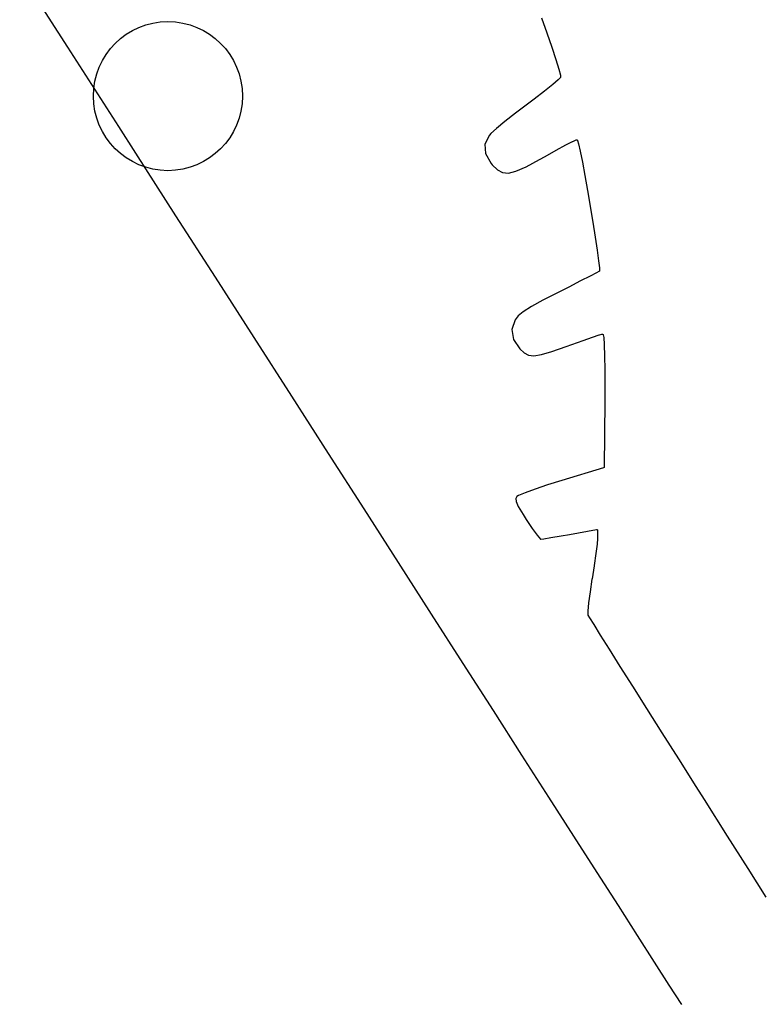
# Model space of a CAD drawing. Extents: x 4.86 to 6.83, y -5.61 to -2.67.
# Tile 14 of 17: x 5.97 to 6.12, y -3.42 to -3.21. Entities that reach past the tile are written whole.
import ezdxf

# ---------------------------------------------------------------- set-up
doc = ezdxf.new("R2010")
doc.units = 0
doc.header["$MEASUREMENT"] = 0
doc.layers.add('BLACK', color=7, linetype='CONTINUOUS')

msp = doc.modelspace()

# ---------------------------------------------------------------- linework, layer by layer
at = {"layer": 'BLACK', "linetype": 'CONTINUOUS'}
for p, q in [((5.97532, -3.21802), (5.96515, -3.20217)), ((6.07538, -3.21183), (6.07652, -3.21501)), ((6.07652, -3.21501), (6.07652, -3.21502)), ((6.07652, -3.21502), (6.07755, -3.218)), ((5.98608, -3.23478), (5.97532, -3.21802)), ((5.97532, -3.21802), (5.97532, -3.21802)), ((5.97532, -3.21802), (5.97532, -3.21802)), ((6.07755, -3.218), (6.07756, -3.218)), ((6.07756, -3.218), (6.07842, -3.2206)), ((6.07842, -3.2206), (6.07842, -3.2206)), ((6.07842, -3.2206), (6.07842, -3.2206)), ((6.07842, -3.2206), (6.07842, -3.2206)), ((6.07842, -3.2206), (6.07905, -3.22264)), ((6.07905, -3.22264), (6.07906, -3.22264)), ((6.07906, -3.22264), (6.07906, -3.22264)), ((6.07906, -3.22264), (6.07906, -3.22265)), ((6.07906, -3.22265), (6.07939, -3.22394)), ((6.07894, -3.22489), (6.07777, -3.22588)), ((6.07895, -3.22488), (6.07894, -3.22489)), ((6.07896, -3.22487), (6.07895, -3.22487)), ((6.07895, -3.22487), (6.07895, -3.22488)), ((6.07938, -3.22441), (6.07896, -3.22487)), ((6.07939, -3.2244), (6.07938, -3.22441)), ((6.07938, -3.22441), (6.07938, -3.22441)), ((6.07939, -3.22394), (6.07939, -3.22395)), ((6.07939, -3.22395), (6.07939, -3.22396)), ((6.07939, -3.22396), (6.07939, -3.22397)), ((6.07939, -3.22397), (6.07943, -3.22425)), ((6.0794, -3.22438), (6.07939, -3.22439)), ((6.07939, -3.22439), (6.07939, -3.2244)), ((6.07941, -3.22437), (6.0794, -3.22438)), ((6.07942, -3.22435), (6.07941, -3.22436)), ((6.07941, -3.22436), (6.07941, -3.22437)), ((6.07941, -3.22437), (6.07941, -3.22437)), ((6.07943, -3.22432), (6.07942, -3.22433)), ((6.07942, -3.22433), (6.07942, -3.22434)), ((6.07942, -3.22434), (6.07942, -3.22435)), ((6.07943, -3.22425), (6.07943, -3.22426)), ((6.07943, -3.22426), (6.07943, -3.22426)), ((6.07943, -3.22426), (6.07943, -3.22427)), ((6.07943, -3.22427), (6.07943, -3.22428)), ((6.07943, -3.22428), (6.07943, -3.22429)), ((6.07943, -3.22429), (6.07943, -3.2243)), ((6.07943, -3.2243), (6.07943, -3.22431)), ((6.07943, -3.22431), (6.07943, -3.22432)), ((6.07777, -3.22588), (6.07601, -3.22728)), ((6.07777, -3.22588), (6.07777, -3.22588)), ((6.07777, -3.22588), (6.07777, -3.22588)), ((6.07777, -3.22588), (6.07777, -3.22588)), ((6.07381, -3.22898), (6.0724, -3.23004)), ((6.07601, -3.22729), (6.07381, -3.22898)), ((6.07381, -3.22898), (6.07381, -3.22898)), ((6.07381, -3.22898), (6.07381, -3.22898)), ((6.07601, -3.22728), (6.07601, -3.22729)), ((6.07601, -3.22729), (6.07601, -3.22729)), ((6.07601, -3.22729), (6.07601, -3.22729)), ((6.0724, -3.23004), (6.06991, -3.23193)), ((6.06991, -3.23193), (6.06766, -3.23371)), ((5.98967, -3.24038), (5.98608, -3.23478)), ((5.98608, -3.23478), (5.98608, -3.23478)), ((5.98608, -3.23478), (5.98608, -3.23478)), ((6.06585, -3.23521), (6.06467, -3.23628)), ((6.06766, -3.23371), (6.06585, -3.23521)), ((6.06439, -3.23658), (6.06344, -3.2385)), ((6.06467, -3.23628), (6.06439, -3.23658)), ((6.08197, -3.23791), (6.08269, -3.23761)), ((6.08269, -3.23761), (6.0827, -3.2376)), ((6.08269, -3.23761), (6.08269, -3.23761)), ((6.0827, -3.2376), (6.08271, -3.2376)), ((6.08271, -3.2376), (6.08272, -3.2376)), ((6.08272, -3.2376), (6.08273, -3.2376)), ((6.08273, -3.2376), (6.08274, -3.23759)), ((6.08274, -3.23759), (6.08274, -3.23759)), ((6.08274, -3.23759), (6.08275, -3.23759)), ((6.08275, -3.23759), (6.08277, -3.23759)), ((6.08277, -3.23759), (6.08277, -3.23759)), ((6.08277, -3.23759), (6.08278, -3.23759)), ((6.08278, -3.23759), (6.08282, -3.2376)), ((6.08282, -3.2376), (6.08283, -3.2376)), ((6.08283, -3.2376), (6.08284, -3.2376)), ((6.08284, -3.2376), (6.08286, -3.2376)), ((6.08286, -3.2376), (6.08286, -3.2376)), ((6.08286, -3.2376), (6.08286, -3.2376)), ((6.08286, -3.2376), (6.08288, -3.23761)), ((6.08288, -3.23761), (6.0829, -3.23762)), ((6.06344, -3.2385), (6.06356, -3.24048)), ((6.0785, -3.23975), (6.08051, -3.23866)), ((6.08051, -3.23866), (6.08196, -3.23792)), ((6.08051, -3.23866), (6.08051, -3.23866)), ((6.08051, -3.23866), (6.08051, -3.23866)), ((6.08051, -3.23866), (6.08051, -3.23866)), ((6.08196, -3.23792), (6.08196, -3.23791)), ((6.08196, -3.23791), (6.08197, -3.23791)), ((6.08197, -3.23791), (6.08197, -3.23791)), ((6.0829, -3.23762), (6.0829, -3.23762)), ((6.0829, -3.23762), (6.0829, -3.23762)), ((6.0829, -3.23762), (6.08291, -3.23763)), ((6.08291, -3.23763), (6.08293, -3.23764)), ((6.08293, -3.23764), (6.08293, -3.23764)), ((6.08293, -3.23764), (6.08293, -3.23764)), ((6.08293, -3.23764), (6.08294, -3.23765)), ((6.08294, -3.23765), (6.08296, -3.23766)), ((6.08296, -3.23766), (6.08296, -3.23767)), ((6.08296, -3.23767), (6.08296, -3.23767)), ((6.08296, -3.23767), (6.08297, -3.23768)), ((6.08297, -3.23768), (6.08298, -3.2377)), ((6.08298, -3.2377), (6.08298, -3.2377)), ((6.08298, -3.2377), (6.08298, -3.2377)), ((6.08298, -3.2377), (6.08299, -3.23772)), ((6.08299, -3.23772), (6.08299, -3.23773)), ((6.08299, -3.23773), (6.08321, -3.2384)), ((6.08321, -3.2384), (6.08321, -3.23841)), ((6.08321, -3.23841), (6.08322, -3.23841)), ((6.08322, -3.23841), (6.08322, -3.23842)), ((6.08322, -3.23842), (6.08357, -3.23999)), ((5.99816, -3.25361), (5.98967, -3.24038)), ((5.98967, -3.24038), (5.98967, -3.24038)), ((5.98967, -3.24038), (5.98967, -3.24038)), ((6.06356, -3.24048), (6.06477, -3.24257)), ((6.07212, -3.24329), (6.07498, -3.24175)), ((6.07498, -3.24175), (6.07613, -3.24109)), ((6.07613, -3.24109), (6.0785, -3.23975)), ((6.07613, -3.24109), (6.07613, -3.24109)), ((6.07613, -3.24109), (6.07613, -3.24109)), ((6.0785, -3.23975), (6.0785, -3.23975)), ((6.0785, -3.23975), (6.0785, -3.23975)), ((6.08357, -3.23999), (6.08357, -3.23999)), ((6.08357, -3.23999), (6.08357, -3.23999)), ((6.08357, -3.23999), (6.08357, -3.24)), ((6.08357, -3.24), (6.08402, -3.24228)), ((6.06477, -3.24257), (6.06499, -3.24284)), ((6.06499, -3.24284), (6.06609, -3.24392)), ((6.06998, -3.24424), (6.07212, -3.24329)), ((6.08402, -3.24228), (6.08402, -3.24228)), ((6.08402, -3.24228), (6.08402, -3.24229)), ((6.08402, -3.24229), (6.08455, -3.24511)), ((6.06609, -3.24392), (6.06715, -3.24452)), ((6.06715, -3.24452), (6.06838, -3.24463)), ((6.06838, -3.24463), (6.06998, -3.24424)), ((6.08455, -3.24511), (6.08455, -3.24511)), ((6.08455, -3.24511), (6.08455, -3.24511)), ((6.08455, -3.24511), (6.08511, -3.24828)), ((6.08511, -3.24828), (6.08511, -3.24828)), ((6.08511, -3.24828), (6.08511, -3.24828)), ((6.08511, -3.24828), (6.08568, -3.25163)), ((6.08568, -3.25163), (6.08568, -3.25164)), ((6.08568, -3.25164), (6.08623, -3.25498)), ((6.0065, -3.2666), (5.99816, -3.25361)), ((5.99816, -3.25361), (5.99816, -3.25361)), ((5.99816, -3.25361), (5.99816, -3.25361)), ((6.08623, -3.25498), (6.08623, -3.25498)), ((6.08623, -3.25498), (6.08623, -3.25498)), ((6.08623, -3.25498), (6.08673, -3.25813)), ((6.08673, -3.25813), (6.08673, -3.25813)), ((6.08673, -3.25813), (6.08673, -3.25813)), ((6.08673, -3.25813), (6.08715, -3.26091)), ((6.08715, -3.26091), (6.08715, -3.26091)), ((6.08715, -3.26091), (6.08746, -3.26314)), ((6.08746, -3.26314), (6.08746, -3.26315)), ((6.08746, -3.26315), (6.08746, -3.26315)), ((6.08746, -3.26315), (6.08746, -3.26315)), ((6.08746, -3.26315), (6.08762, -3.26465)), ((6.01466, -3.27932), (6.0065, -3.2666)), ((6.0065, -3.2666), (6.0065, -3.2666)), ((6.08565, -3.26638), (6.08365, -3.2674)), ((6.087, -3.26569), (6.08565, -3.26638)), ((6.08565, -3.26638), (6.08565, -3.26638)), ((6.08565, -3.26638), (6.08565, -3.26638)), ((6.08751, -3.26542), (6.087, -3.26569)), ((6.087, -3.26569), (6.087, -3.26569)), ((6.087, -3.26569), (6.087, -3.26569)), ((6.08752, -3.26542), (6.08751, -3.26542)), ((6.08753, -3.26541), (6.08752, -3.26541)), ((6.08752, -3.26541), (6.08752, -3.26542)), ((6.08754, -3.2654), (6.08753, -3.26541)), ((6.08755, -3.26539), (6.08754, -3.2654)), ((6.08756, -3.26538), (6.08755, -3.26539)), ((6.08755, -3.26539), (6.08755, -3.26539)), ((6.08757, -3.26537), (6.08756, -3.26538)), ((6.08758, -3.26536), (6.08757, -3.26537)), ((6.08757, -3.26537), (6.08757, -3.26537)), ((6.08759, -3.26535), (6.08758, -3.26536)), ((6.0876, -3.26533), (6.08759, -3.26533)), ((6.08759, -3.26533), (6.08759, -3.26534)), ((6.08759, -3.26534), (6.08759, -3.26535)), ((6.08761, -3.26531), (6.0876, -3.26532)), ((6.0876, -3.26532), (6.0876, -3.26533)), ((6.08762, -3.26525), (6.08761, -3.26526)), ((6.08761, -3.26526), (6.08761, -3.26527)), ((6.08761, -3.26527), (6.08761, -3.26528)), ((6.08761, -3.26528), (6.08761, -3.26529)), ((6.08761, -3.26529), (6.08761, -3.2653)), ((6.08761, -3.2653), (6.08761, -3.26531)), ((6.08762, -3.26465), (6.08762, -3.26465)), ((6.08762, -3.26465), (6.08762, -3.26466)), ((6.08762, -3.26466), (6.08762, -3.26467)), ((6.08762, -3.26467), (6.08762, -3.26525)), ((6.08762, -3.26525), (6.08762, -3.26525)), ((6.08115, -3.26867), (6.07905, -3.26973)), ((6.08365, -3.2674), (6.08115, -3.26867)), ((6.08115, -3.26867), (6.08115, -3.26867)), ((6.08365, -3.2674), (6.08365, -3.2674)), ((6.08365, -3.2674), (6.08365, -3.2674)), ((6.07904, -3.26973), (6.0757, -3.27146)), ((6.07905, -3.26973), (6.07904, -3.26973)), ((6.07324, -3.27282), (6.07152, -3.2739)), ((6.0757, -3.27146), (6.07324, -3.27282)), ((6.07042, -3.27479), (6.06979, -3.27557)), ((6.07152, -3.2739), (6.07042, -3.27479)), ((6.06979, -3.27557), (6.06911, -3.27766)), ((6.06911, -3.27766), (6.06948, -3.27976)), ((6.08619, -3.27924), (6.0876, -3.27878)), ((6.0876, -3.27878), (6.0876, -3.27878)), ((6.0876, -3.27878), (6.08761, -3.27878)), ((6.08761, -3.27878), (6.08816, -3.27864)), ((6.08761, -3.27878), (6.08761, -3.27878)), ((6.08816, -3.27864), (6.08817, -3.27864)), ((6.08817, -3.27864), (6.08818, -3.27863)), ((6.08817, -3.27864), (6.08817, -3.27864)), ((6.08817, -3.27864), (6.08817, -3.27864)), ((6.08818, -3.27863), (6.0882, -3.27863)), ((6.0882, -3.27863), (6.0882, -3.27863)), ((6.0882, -3.27863), (6.0882, -3.27863)), ((6.0882, -3.27863), (6.08822, -3.27863)), ((6.08822, -3.27863), (6.08824, -3.27863)), ((6.08824, -3.27863), (6.08824, -3.27863)), ((6.08824, -3.27863), (6.08824, -3.27863)), ((6.08824, -3.27863), (6.08826, -3.27864)), ((6.08826, -3.27864), (6.08828, -3.27864)), ((6.08828, -3.27864), (6.08828, -3.27864)), ((6.08828, -3.27864), (6.08828, -3.27864)), ((6.08828, -3.27864), (6.0883, -3.27865)), ((6.0883, -3.27865), (6.08831, -3.27866)), ((6.08831, -3.27866), (6.08831, -3.27866)), ((6.08831, -3.27866), (6.08831, -3.27866)), ((6.08831, -3.27866), (6.08833, -3.27867)), ((6.08833, -3.27867), (6.08834, -3.27868)), ((6.08834, -3.27868), (6.08834, -3.27868)), ((6.08834, -3.27868), (6.08835, -3.27868)), ((6.08835, -3.27868), (6.08836, -3.2787)), ((6.08836, -3.2787), (6.08837, -3.27871)), ((6.08837, -3.27871), (6.08837, -3.27871)), ((6.08837, -3.27871), (6.08837, -3.27871)), ((6.08837, -3.27871), (6.08838, -3.27873)), ((6.08838, -3.27873), (6.08839, -3.27874)), ((6.08839, -3.27874), (6.08839, -3.27874)), ((6.08839, -3.27874), (6.08839, -3.27875)), ((6.08839, -3.27875), (6.0884, -3.27876)), ((6.0884, -3.27876), (6.0884, -3.27878)), ((6.0884, -3.27878), (6.0884, -3.27878)), ((6.0884, -3.27878), (6.0884, -3.27878)), ((6.0884, -3.27878), (6.08853, -3.27931)), ((6.02263, -3.29174), (6.01466, -3.27932)), ((6.01466, -3.27932), (6.01466, -3.27932)), ((6.06948, -3.27976), (6.07078, -3.28171)), ((6.07759, -3.28231), (6.0806, -3.28126)), ((6.0806, -3.28126), (6.08177, -3.28083)), ((6.08177, -3.28083), (6.08178, -3.28082)), ((6.08178, -3.28082), (6.08417, -3.27995)), ((6.08178, -3.28082), (6.08178, -3.28082)), ((6.08417, -3.27995), (6.08619, -3.27924)), ((6.08417, -3.27995), (6.08417, -3.27995)), ((6.08417, -3.27995), (6.08417, -3.27995)), ((6.08619, -3.27924), (6.08619, -3.27924)), ((6.08619, -3.27924), (6.08619, -3.27924)), ((6.08619, -3.27924), (6.08619, -3.27924)), ((6.08853, -3.27931), (6.08853, -3.27932)), ((6.08853, -3.27932), (6.08853, -3.27933)), ((6.08853, -3.27933), (6.08854, -3.27935)), ((6.08854, -3.27935), (6.08864, -3.28084)), ((6.08864, -3.28084), (6.08864, -3.28084)), ((6.08864, -3.28084), (6.08864, -3.28085)), ((6.08864, -3.28085), (6.08864, -3.28085)), ((6.08864, -3.28085), (6.08872, -3.28317)), ((6.07078, -3.28171), (6.07169, -3.28256)), ((6.07169, -3.28256), (6.07262, -3.28304)), ((6.07262, -3.28304), (6.07378, -3.28318)), ((6.07378, -3.28318), (6.07538, -3.28295)), ((6.07538, -3.28295), (6.07759, -3.28231)), ((6.08872, -3.28317), (6.08872, -3.28317)), ((6.08872, -3.28317), (6.08872, -3.28317)), ((6.08872, -3.28317), (6.08872, -3.28317)), ((6.08872, -3.28317), (6.08876, -3.28616)), ((6.08876, -3.28616), (6.08876, -3.28616)), ((6.08876, -3.28616), (6.08876, -3.28616)), ((6.08876, -3.28616), (6.08877, -3.28968)), ((6.08877, -3.28968), (6.08875, -3.29277)), ((6.08877, -3.28968), (6.08877, -3.28968)), ((6.03038, -3.30382), (6.02263, -3.29174)), ((6.02263, -3.29174), (6.02263, -3.29174)), ((6.02263, -3.29174), (6.02263, -3.29174)), ((6.08875, -3.29277), (6.0886, -3.30671)), ((6.08875, -3.29277), (6.08875, -3.29277)), ((6.0379, -3.31554), (6.03038, -3.30382)), ((6.03038, -3.30382), (6.03038, -3.30382)), ((6.03038, -3.30382), (6.03038, -3.30382)), ((6.08846, -3.30689), (6.07967, -3.30954)), ((6.08847, -3.30689), (6.08846, -3.30689)), ((6.08848, -3.30688), (6.08847, -3.30689)), ((6.08847, -3.30689), (6.08847, -3.30689)), ((6.08849, -3.30688), (6.08848, -3.30688)), ((6.0885, -3.30687), (6.08849, -3.30688)), ((6.08851, -3.30687), (6.0885, -3.30687)), ((6.08852, -3.30686), (6.08851, -3.30687)), ((6.08853, -3.30686), (6.08852, -3.30686)), ((6.08854, -3.30685), (6.08853, -3.30685)), ((6.08853, -3.30685), (6.08853, -3.30686)), ((6.08855, -3.30683), (6.08854, -3.30684)), ((6.08854, -3.30684), (6.08854, -3.30685)), ((6.08856, -3.30682), (6.08855, -3.30683)), ((6.08857, -3.30681), (6.08856, -3.30682)), ((6.08856, -3.30682), (6.08856, -3.30682)), ((6.08858, -3.30679), (6.08857, -3.3068)), ((6.08857, -3.3068), (6.08857, -3.30681)), ((6.08859, -3.30676), (6.08858, -3.30677)), ((6.08858, -3.30677), (6.08858, -3.30678)), ((6.08858, -3.30678), (6.08858, -3.30679)), ((6.0886, -3.30673), (6.08859, -3.30674)), ((6.08859, -3.30674), (6.08859, -3.30675)), ((6.08859, -3.30675), (6.08859, -3.30676)), ((6.08859, -3.30676), (6.08859, -3.30676)), ((6.0886, -3.30671), (6.0886, -3.30671)), ((6.0886, -3.30671), (6.0886, -3.30672)), ((6.0886, -3.30672), (6.0886, -3.30673)), ((6.07967, -3.30954), (6.07667, -3.31048)), ((6.07967, -3.30954), (6.07967, -3.30954)), ((6.0719, -3.31214), (6.07054, -3.31271)), ((6.07402, -3.31137), (6.0719, -3.31214)), ((6.07667, -3.31048), (6.07402, -3.31137)), ((6.07018, -3.31293), (6.06994, -3.31333)), ((6.06994, -3.31333), (6.07, -3.31394)), ((6.07, -3.31394), (6.07049, -3.31501)), ((6.07054, -3.31271), (6.07018, -3.31293)), ((6.04516, -3.32686), (6.0379, -3.31554)), ((6.0379, -3.31554), (6.0379, -3.31554)), ((6.0379, -3.31554), (6.0379, -3.31554)), ((6.07049, -3.31501), (6.07152, -3.31674)), ((6.07152, -3.31674), (6.07217, -3.31776)), ((6.07217, -3.31776), (6.07341, -3.31964)), ((6.07341, -3.31964), (6.07446, -3.32109)), ((6.08128, -3.32092), (6.08698, -3.31988)), ((6.08698, -3.31988), (6.08698, -3.31988)), ((6.08698, -3.31988), (6.087, -3.31988)), ((6.087, -3.31988), (6.08701, -3.31988)), ((6.08701, -3.31988), (6.08702, -3.31988)), ((6.08702, -3.31988), (6.08702, -3.31988)), ((6.08702, -3.31988), (6.08704, -3.31988)), ((6.08704, -3.31988), (6.08705, -3.31989)), ((6.08705, -3.31989), (6.08705, -3.31989)), ((6.08705, -3.31989), (6.08706, -3.31989)), ((6.08706, -3.31989), (6.08707, -3.31989)), ((6.08707, -3.31989), (6.08709, -3.3199)), ((6.08709, -3.3199), (6.08709, -3.3199)), ((6.08709, -3.3199), (6.08709, -3.3199)), ((6.08709, -3.3199), (6.08711, -3.31991)), ((6.08711, -3.31991), (6.08712, -3.31992)), ((6.08712, -3.31992), (6.08712, -3.31992)), ((6.08712, -3.31992), (6.08713, -3.31992)), ((6.08713, -3.31992), (6.08714, -3.31993)), ((6.08714, -3.31993), (6.08715, -3.31994)), ((6.08715, -3.31994), (6.08715, -3.31994)), ((6.08715, -3.31994), (6.08716, -3.31994)), ((6.08716, -3.31994), (6.08716, -3.31996)), ((6.08716, -3.31996), (6.08718, -3.31997)), ((6.08718, -3.31997), (6.08718, -3.31997)), ((6.08718, -3.31997), (6.08718, -3.31997)), ((6.08718, -3.31997), (6.08719, -3.31999)), ((6.08719, -3.31999), (6.08719, -3.32)), ((6.08719, -3.32), (6.08719, -3.32001)), ((6.08719, -3.32001), (6.0872, -3.32001)), ((6.0872, -3.32001), (6.0872, -3.32002)), ((6.0872, -3.32002), (6.08721, -3.32004)), ((6.08721, -3.32004), (6.08721, -3.32004)), ((6.08721, -3.32004), (6.08721, -3.32004)), ((6.08721, -3.32004), (6.08721, -3.32006)), ((6.08721, -3.32006), (6.08721, -3.32008)), ((6.08721, -3.32008), (6.08721, -3.32175)), ((6.07446, -3.32109), (6.07515, -3.32189)), ((6.07515, -3.32189), (6.07523, -3.32195)), ((6.07523, -3.32195), (6.07586, -3.32186)), ((6.07586, -3.32186), (6.07739, -3.3216)), ((6.07739, -3.3216), (6.07952, -3.32123)), ((6.07739, -3.3216), (6.07739, -3.3216)), ((6.07952, -3.32123), (6.07953, -3.32123)), ((6.07953, -3.32123), (6.08128, -3.32092)), ((6.07953, -3.32123), (6.07953, -3.32123)), ((6.08128, -3.32092), (6.08128, -3.32092)), ((6.08721, -3.32177), (6.08712, -3.32295)), ((6.08721, -3.32175), (6.08721, -3.32176)), ((6.08721, -3.32176), (6.08721, -3.32177)), ((6.08712, -3.32296), (6.08687, -3.32497)), ((6.08712, -3.32295), (6.08712, -3.32296)), ((6.08712, -3.32296), (6.08712, -3.32296)), ((6.08712, -3.32296), (6.08712, -3.32296)), ((6.05215, -3.33775), (6.04516, -3.32686)), ((6.04516, -3.32686), (6.04516, -3.32686)), ((6.04516, -3.32686), (6.04516, -3.32686)), ((6.08687, -3.32497), (6.08651, -3.32751)), ((6.08687, -3.32497), (6.08687, -3.32497)), ((6.08687, -3.32497), (6.08687, -3.32497)), ((6.08687, -3.32497), (6.08687, -3.32497)), ((6.08651, -3.32752), (6.08606, -3.33032)), ((6.08651, -3.32751), (6.08651, -3.32752)), ((6.08651, -3.32752), (6.08651, -3.32752)), ((6.08605, -3.33037), (6.08564, -3.33306)), ((6.08606, -3.33032), (6.08605, -3.33037)), ((6.08606, -3.33032), (6.08606, -3.33032)), ((6.08606, -3.33032), (6.08606, -3.33032)), ((6.08564, -3.33306), (6.08534, -3.33539)), ((6.08534, -3.33539), (6.08518, -3.33712)), ((6.08518, -3.33712), (6.0852, -3.33797)), ((6.05884, -3.34818), (6.05215, -3.33775)), ((6.05215, -3.33775), (6.05215, -3.33775)), ((6.05215, -3.33775), (6.05215, -3.33775)), ((6.0852, -3.33797), (6.08552, -3.33852)), ((6.08552, -3.33852), (6.08641, -3.33997)), ((6.08641, -3.33997), (6.08641, -3.33997)), ((6.08641, -3.33997), (6.0878, -3.34221)), ((6.0878, -3.34221), (6.08966, -3.34517)), ((6.08966, -3.34517), (6.08966, -3.34517)), ((6.08966, -3.34517), (6.09193, -3.34879)), ((6.06521, -3.35812), (6.05884, -3.34818)), ((6.09193, -3.34879), (6.09458, -3.35298)), ((6.09458, -3.35298), (6.09458, -3.35298)), ((6.09458, -3.35298), (6.09755, -3.35769)), ((6.06522, -3.35812), (6.06521, -3.35812)), ((6.06521, -3.35812), (6.06521, -3.35812)), ((6.07125, -3.36753), (6.06522, -3.35812)), ((6.09755, -3.35769), (6.10081, -3.36283)), ((6.10081, -3.36283), (6.10081, -3.36283)), ((6.10081, -3.36283), (6.10081, -3.36283)), ((6.10081, -3.36283), (6.1043, -3.36834)), ((6.07693, -3.37639), (6.07125, -3.36753)), ((6.07125, -3.36753), (6.07125, -3.36753)), ((6.07125, -3.36753), (6.07125, -3.36753)), ((6.1043, -3.36834), (6.1043, -3.36834)), ((6.1043, -3.36834), (6.10798, -3.37414)), ((6.10798, -3.37414), (6.10798, -3.37414)), ((6.10798, -3.37414), (6.10975, -3.37692)), ((6.08223, -3.38466), (6.07693, -3.37639)), ((6.07693, -3.37639), (6.07693, -3.37639)), ((6.07693, -3.37639), (6.07693, -3.37639)), ((6.10975, -3.37692), (6.10975, -3.37692)), ((6.10975, -3.37692), (6.11464, -3.38463)), ((6.08224, -3.38466), (6.08223, -3.38466)), ((6.08223, -3.38466), (6.08223, -3.38466)), ((6.08714, -3.39231), (6.08224, -3.38466)), ((6.11464, -3.38463), (6.11464, -3.38464)), ((6.11464, -3.38464), (6.11464, -3.38464)), ((6.11464, -3.38464), (6.11897, -3.39149)), ((6.09163, -3.39931), (6.08714, -3.39231)), ((6.08714, -3.39231), (6.08714, -3.39231)), ((6.08714, -3.39231), (6.08714, -3.39231)), ((6.11897, -3.39149), (6.11897, -3.39149)), ((6.11897, -3.39149), (6.11897, -3.39149)), ((6.11897, -3.39149), (6.12278, -3.39755)), ((6.09568, -3.40563), (6.09163, -3.39931)), ((6.09163, -3.39931), (6.09163, -3.39931)), ((6.09163, -3.39931), (6.09163, -3.39931)), ((6.09927, -3.41123), (6.09568, -3.40563)), ((6.09568, -3.40563), (6.09568, -3.40563)), ((6.09568, -3.40563), (6.09568, -3.40563)), ((6.10238, -3.41609), (6.09927, -3.41123)), ((6.09927, -3.41123), (6.09927, -3.41123)), ((6.105, -3.42017), (6.10238, -3.41609)), ((6.10238, -3.41609), (6.10238, -3.41609)), ((6.10238, -3.41609), (6.10238, -3.41609))]:
    msp.add_line(p, q, dxfattribs=at)
at = {"layer": 'BLACK'}
msp.add_circle((5.99646, -3.22835), 0.01575, dxfattribs=at)

doc.saveas('drawing.dxf')
